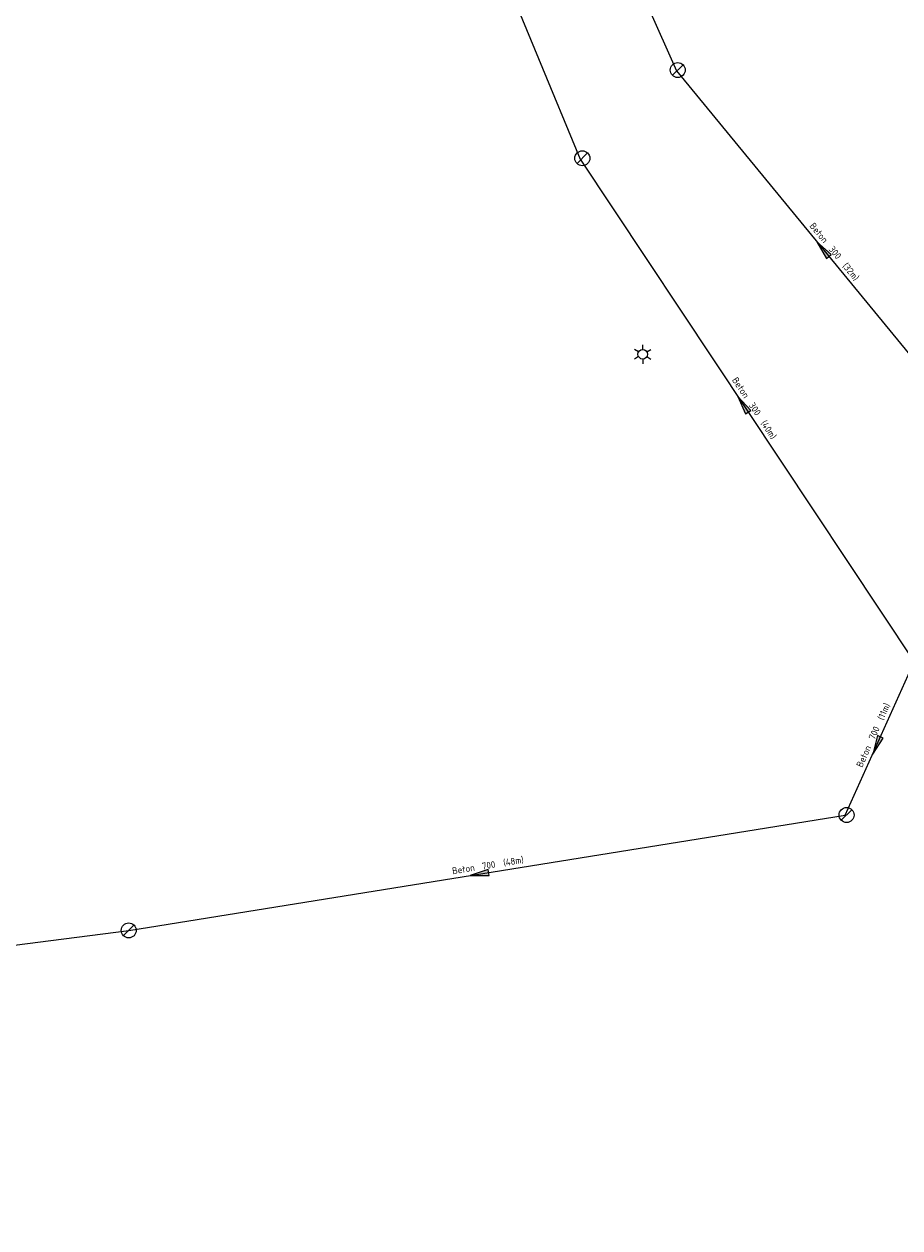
# Model space of a CAD drawing. Header units: metres. Extents: x 195696 to 514079, y 327475 to 328989.
# Tile 98 of 256: x 195946 to 196004, y 327707 to 327788. Entities that reach past the tile are written whole.
import ezdxf
from ezdxf.enums import TextEntityAlignment as Align

# ---------------------------------------------------------------- set-up
doc = ezdxf.new("R2010")
doc.units = ezdxf.units.M
for name, color, linetype, lineweight in [('B-WE-OV-ARMATUUR-S-250', 7, 'Continuous', 18), ('B-WE-RI-GWA-G', 30, 'Continuous', 18), ('B-WE-RI-GWA_MATERIAAL-DIAMETER-BOB-STROOMRICHTING-S', 252, 'Continuous', 25), ('B-WE-RI-GWA_RIOOLPUT_INSPECTIEPUT-S-250', 30, 'Continuous', 18)]:
    doc.layers.add(name, color=color, linetype=linetype, lineweight=lineweight)
doc.styles.add('NLCS-ISO', font='NLCS-ISO.ttf')

# ---------------------------------------------------------------- blocks, each defined once
blk = doc.blocks.new('B-SRI-PUT_GWA_KUNSTSTOF-SO')
blk.add_line((-1.41, -1.41), (1.41, 1.41))
blk.add_circle((0, 0), 2)
blk = doc.blocks.new('*U196')
at = {"ltscale": 0.1}
blk.add_hatch(color=256, dxfattribs=at).paths.add_polyline_path([(-2.5, 0), (2.5, -0.83), (2.5, 0.83)])
at = {"ltscale": 0.1, "flags": 128}
blk.add_lwpolyline([(-2.5, 0), (2.5, -0.83), (2.5, 0.83)], close=True, dxfattribs=at)
at = {"ltscale": 0.1, "style": 'NLCS-ISO'}
for tag, p in [('MAT', (-1, 0.5)), ('BOBL', (-109.76, -3.24))]:
    blk.add_attdef(tag, text='', height=1.8, dxfattribs=at).set_placement(p, align=Align.BOTTOM_RIGHT)
for tag, p in [('DIA', (1, 0.5)), ('BOBR', (116.63, -3.24))]:
    blk.add_attdef(tag, text='', height=1.8, dxfattribs=at).set_placement(p, align=Align.BOTTOM_LEFT)
blk.add_attdef('JVA', text='', height=1.8, dxfattribs=at).set_placement((0, -1), align=Align.TOP_CENTER)
blk = doc.blocks.new('*U209')
at = {"ltscale": 0.1}
blk.add_hatch(color=256, dxfattribs=at).paths.add_polyline_path([(-2.5, 0), (2.5, -0.83), (2.5, 0.83)])
at = {"ltscale": 0.1, "flags": 128}
blk.add_lwpolyline([(-2.5, 0), (2.5, -0.83), (2.5, 0.83)], close=True, dxfattribs=at)
at = {"ltscale": 0.1, "style": 'NLCS-ISO'}
for tag, p in [('MAT', (-1, 0.5)), ('BOBL', (-17.82, -3.24))]:
    blk.add_attdef(tag, text='', height=1.8, dxfattribs=at).set_placement(p, align=Align.BOTTOM_RIGHT)
for tag, p in [('DIA', (1, 0.5)), ('BOBR', (21.57, -3.24))]:
    blk.add_attdef(tag, text='', height=1.8, dxfattribs=at).set_placement(p, align=Align.BOTTOM_LEFT)
blk.add_attdef('JVA', text='', height=1.8, dxfattribs=at).set_placement((0, -1), align=Align.TOP_CENTER)
blk = doc.blocks.new('*U198')
at = {"ltscale": 0.1}
blk.add_hatch(color=256, dxfattribs=at).paths.add_polyline_path([(-2.5, 0), (2.5, -0.83), (2.5, 0.83)])
at = {"ltscale": 0.1, "flags": 128}
blk.add_lwpolyline([(-2.5, 0), (2.5, -0.83), (2.5, 0.83)], close=True, dxfattribs=at)
at = {"ltscale": 0.1, "style": 'NLCS-ISO'}
for tag, p in [('MAT', (-1, 0.5)), ('BOBL', (-69.69, -3.24))]:
    blk.add_attdef(tag, text='', height=1.8, dxfattribs=at).set_placement(p, align=Align.BOTTOM_RIGHT)
for tag, p in [('DIA', (1, 0.5)), ('BOBR', (73.15, -3.24))]:
    blk.add_attdef(tag, text='', height=1.8, dxfattribs=at).set_placement(p, align=Align.BOTTOM_LEFT)
blk.add_attdef('JVA', text='', height=1.8, dxfattribs=at).set_placement((0, -1), align=Align.TOP_CENTER)
blk = doc.blocks.new('*U202')
at = {"ltscale": 0.1}
blk.add_hatch(color=256, dxfattribs=at).paths.add_polyline_path([(-2.5, 0), (2.5, -0.83), (2.5, 0.83)])
at = {"ltscale": 0.1, "flags": 128}
blk.add_lwpolyline([(-2.5, 0), (2.5, -0.83), (2.5, 0.83)], close=True, dxfattribs=at)
at = {"ltscale": 0.1, "style": 'NLCS-ISO'}
for tag, p in [('MAT', (-1, 0.5)), ('BOBL', (-89.11, -3.24))]:
    blk.add_attdef(tag, text='', height=1.8, dxfattribs=at).set_placement(p, align=Align.BOTTOM_RIGHT)
for tag, p in [('DIA', (1, 0.5)), ('BOBR', (93.62, -3.24))]:
    blk.add_attdef(tag, text='', height=1.8, dxfattribs=at).set_placement(p, align=Align.BOTTOM_LEFT)
blk.add_attdef('JVA', text='', height=1.8, dxfattribs=at).set_placement((0, -1), align=Align.TOP_CENTER)
blk = doc.blocks.new('SOV-ARMATUUR-SO')
for p, q in [((-1.1, 0.63), (-2.19, 1.27)), ((0, 1.27), (0, 2.53)), ((1.1, 0.63), (2.19, 1.27)), ((-1.1, -0.63), (-2.19, -1.27)), ((0, -1.27), (0, -2.53)), ((1.1, -0.63), (2.19, -1.27))]:
    blk.add_line(p, q)
blk.add_circle((0, 0), 1.27)
at = {"style": 'NLCS-ISO'}
blk.add_attdef('TYPE', text='', height=1.75, dxfattribs=at).set_placement((0.11, 3.82), align=Align.MIDDLE_CENTER)

msp = doc.modelspace()

# ---------------------------------------------------------------- linework, layer by layer
at = {"layer": 'B-WE-RI-GWA-G', "flags": 128}
for points in [[(195978.133, 327808.882), (195989.01, 327784.39), (196009.16, 327759.86), (196033.28, 327737.96), (196065.55, 327707.28)], [(195971.484, 327805.373), (195982.6, 327778.51), (196004.85, 327745), (196005.73, 327744.03)], [(195858.92, 327713.92), (195904.69, 327720.98), (195952.51, 327727.11), (196000.25, 327734.78), (196004.85, 327745), (196009.16, 327759.86), (196059.9, 327785.41)]]:
    msp.add_lwpolyline(points, dxfattribs=at)

# ---------------------------------------------------------------- block references
at = {"layer": 'B-WE-OV-ARMATUUR-S-250', "xscale": 0.25, "yscale": 0.25, "zscale": 0.25}
msp.add_blockref('SOV-ARMATUUR-SO', (195986.762, 327765.503, 87.441), dxfattribs=at)
at = {"layer": 'B-WE-RI-GWA_MATERIAAL-DIAMETER-BOB-STROOMRICHTING-S'}
ref = msp.add_blockref('*U198', (195998.768, 327772.511), dxfattribs=dict(at, xscale=0.25, yscale=0.25, zscale=0.25, rotation=309.4011587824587))
ref.add_attrib('MAT', 'Beton', dxfattribs={"layer": '0', "ltscale": 0.1, "height": 0.45, "rotation": 309.40116, "style": 'NLCS-ISO'}).set_placement((195998.706, 327772.784), align=Align.BOTTOM_RIGHT)
ref.add_attrib('DIA', '300  (32m)', dxfattribs={"layer": '0', "ltscale": 0.1, "height": 0.45, "rotation": 309.40116, "style": 'NLCS-ISO'}).set_placement((195999.023, 327772.398), align=Align.BOTTOM_LEFT)
ref = msp.add_blockref('*U202', (195993.448, 327762.172), dxfattribs=dict(at, xscale=0.25, yscale=0.25, zscale=0.25, rotation=303.5834010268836))
ref.add_attrib('MAT', 'Beton', dxfattribs={"layer": '0', "ltscale": 0.1, "height": 0.45, "rotation": 303.5834, "style": 'NLCS-ISO'}).set_placement((195993.414, 327762.449), align=Align.BOTTOM_RIGHT)
ref.add_attrib('DIA', '300  (40m)', dxfattribs={"layer": '0', "ltscale": 0.1, "height": 0.45, "rotation": 303.5834, "style": 'NLCS-ISO'}).set_placement((195993.691, 327762.032), align=Align.BOTTOM_LEFT)
ref = msp.add_blockref('*U209', (196002.345, 327739.434), dxfattribs=dict(at, xscale=0.25, yscale=0.25, zscale=0.25, rotation=65.7675926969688))
ref.add_attrib('MAT', 'Beton', dxfattribs={"layer": '0', "ltscale": 0.1, "height": 0.45, "rotation": 65.76759, "style": 'NLCS-ISO'}).set_placement((196002.128, 327739.257), align=Align.BOTTOM_RIGHT)
ref.add_attrib('DIA', '700  (11m)', dxfattribs={"layer": '0', "ltscale": 0.1, "height": 0.45, "rotation": 65.76759, "style": 'NLCS-ISO'}).set_placement((196002.333, 327739.713), align=Align.BOTTOM_LEFT)
ref = msp.add_blockref('*U196', (195975.886, 327730.866), dxfattribs=dict(at, xscale=0.25, yscale=0.25, zscale=0.25, rotation=9.127251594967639))
ref.add_attrib('MAT', 'Beton', dxfattribs={"layer": '0', "ltscale": 0.1, "height": 0.45, "rotation": 9.12725, "style": 'NLCS-ISO'}).set_placement((195975.62, 327730.949), align=Align.BOTTOM_RIGHT)
ref.add_attrib('DIA', '700  (48m)', dxfattribs={"layer": '0', "ltscale": 0.1, "height": 0.45, "rotation": 9.12725, "style": 'NLCS-ISO'}).set_placement((195976.113, 327731.029), align=Align.BOTTOM_LEFT)
at = {"layer": 'B-WE-RI-GWA_RIOOLPUT_INSPECTIEPUT-S-250', "xscale": 0.25, "yscale": 0.25, "zscale": 0.25}
for p in [(195989.096, 327784.448, 87.228), (195982.737, 327778.568, 87.222), (196000.345, 327734.799, 86.977), (195952.51, 327727.11, 86.977)]:
    msp.add_blockref('B-SRI-PUT_GWA_KUNSTSTOF-SO', p, dxfattribs=at)

doc.saveas('drawing.dxf')
